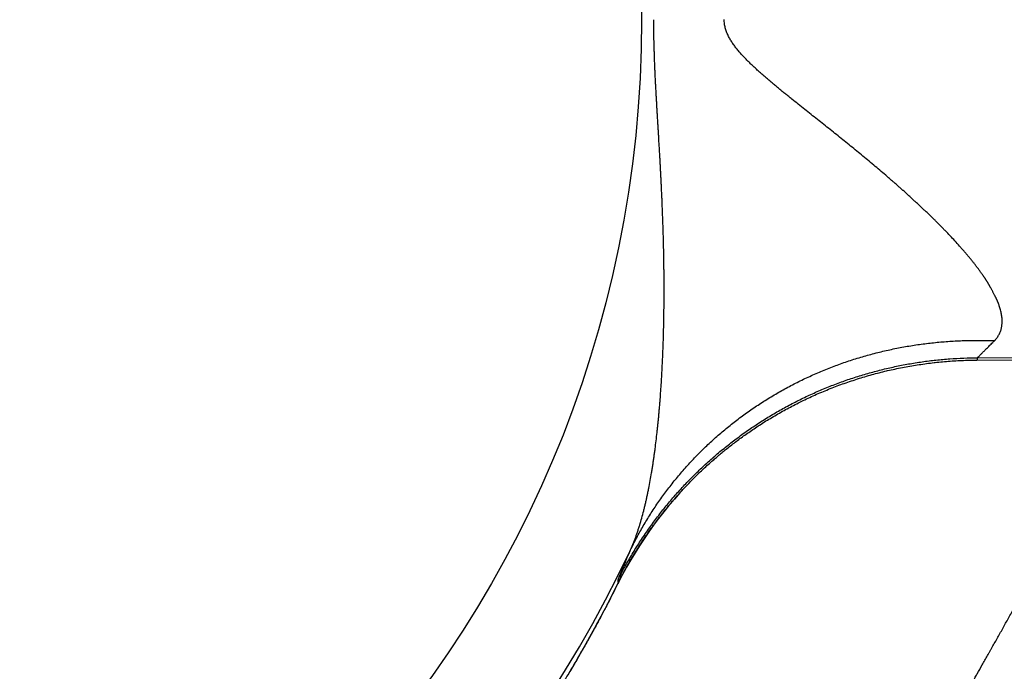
# Model space of a CAD drawing. Header units: millimetres. Extents: x 19 to 574, y -117 to 525.
# Tile 14 of 34: x 386 to 403, y 37 to 48. Entities that reach past the tile are written whole.
import ezdxf

# ---------------------------------------------------------------- set-up
doc = ezdxf.new("R2010")
doc.units = ezdxf.units.MM
doc.header["$LTSCALE"] = 23.1
doc.layers.get('0').update_dxf_attribs({"linetype": 'CONTINUOUS'})

msp = doc.modelspace()

# ---------------------------------------------------------------- linework, layer by layer
at = {"color": 9, "linetype": 'CONTINUOUS'}
for p, q in [((403.016, 41.964), (478.449, 42.453)), ((403.018, 41.923), (403.018, 41.923))]:
    msp.add_line(p, q, dxfattribs=at)
at = {"color": 7, "linetype": 'CONTINUOUS'}
for p, q in [((403.002, 41.923), (478.454, 42.292)), ((401.846, 41.818), (401.878, 41.824)), ((401.878, 41.824), (401.91, 41.829)), ((401.91, 41.829), (401.942, 41.834)), ((401.942, 41.834), (401.975, 41.84)), ((401.975, 41.84), (402.007, 41.845)), ((402.007, 41.845), (402.039, 41.849)), ((402.039, 41.849), (402.072, 41.854)), ((402.072, 41.854), (402.104, 41.859)), ((402.104, 41.859), (402.136, 41.863)), ((402.136, 41.863), (402.169, 41.867)), ((402.169, 41.867), (402.201, 41.871)), ((402.201, 41.871), (402.234, 41.875)), ((402.283, 41.881), (402.315, 41.884)), ((402.315, 41.884), (402.348, 41.888)), ((402.348, 41.888), (402.38, 41.891)), ((402.38, 41.891), (402.413, 41.894)), ((402.413, 41.894), (402.445, 41.897)), ((402.445, 41.897), (402.478, 41.899)), ((402.478, 41.899), (402.511, 41.902)), ((402.511, 41.902), (402.543, 41.905)), ((402.543, 41.905), (402.576, 41.907)), ((402.576, 41.907), (402.609, 41.909)), ((402.609, 41.909), (402.641, 41.911)), ((402.641, 41.911), (402.674, 41.913)), ((402.674, 41.913), (402.707, 41.915)), ((402.707, 41.915), (402.74, 41.916)), ((402.74, 41.916), (402.772, 41.917)), ((402.772, 41.917), (402.805, 41.919)), ((402.805, 41.919), (402.838, 41.92)), ((402.838, 41.92), (402.87, 41.921)), ((402.87, 41.921), (402.903, 41.922)), ((402.903, 41.922), (402.936, 41.922)), ((402.936, 41.922), (402.969, 41.923)), ((402.969, 41.923), (403.002, 41.923)), ((401.1, 41.645), (401.131, 41.654)), ((401.131, 41.654), (401.162, 41.663)), ((401.162, 41.663), (401.194, 41.672)), ((401.194, 41.672), (401.225, 41.68)), ((401.225, 41.68), (401.256, 41.689)), ((401.256, 41.689), (401.288, 41.697)), ((401.288, 41.697), (401.319, 41.705)), ((401.319, 41.705), (401.351, 41.713)), ((401.351, 41.713), (401.383, 41.721)), ((401.383, 41.721), (401.414, 41.729)), ((401.462, 41.74), (401.494, 41.747)), ((401.494, 41.747), (401.525, 41.754)), ((401.525, 41.754), (401.557, 41.762)), ((401.557, 41.762), (401.589, 41.768)), ((401.589, 41.768), (401.621, 41.775)), ((401.621, 41.775), (401.653, 41.782)), ((401.653, 41.782), (401.685, 41.788)), ((401.685, 41.788), (401.717, 41.795)), ((401.717, 41.795), (401.749, 41.801)), ((401.749, 41.801), (401.781, 41.807)), ((401.781, 41.807), (401.813, 41.813)), ((401.813, 41.813), (401.846, 41.818)), ((400.593, 41.477), (400.623, 41.488)), ((400.623, 41.488), (400.654, 41.499)), ((400.654, 41.499), (400.684, 41.51)), ((400.684, 41.51), (400.714, 41.521)), ((400.714, 41.521), (400.745, 41.532)), ((400.745, 41.532), (400.775, 41.542)), ((400.775, 41.542), (400.806, 41.553)), ((400.806, 41.553), (400.837, 41.563)), ((400.883, 41.578), (400.914, 41.588)), ((400.914, 41.588), (400.944, 41.598)), ((400.944, 41.598), (400.975, 41.608)), ((400.975, 41.608), (401.006, 41.617)), ((401.006, 41.617), (401.037, 41.627)), ((401.037, 41.627), (401.069, 41.636)), ((401.069, 41.636), (401.1, 41.645)), ((400.179, 41.306), (400.208, 41.319)), ((400.208, 41.319), (400.237, 41.332)), ((400.237, 41.332), (400.266, 41.344)), ((400.266, 41.344), (400.295, 41.357)), ((400.295, 41.357), (400.325, 41.369)), ((400.325, 41.369), (400.354, 41.382)), ((400.354, 41.382), (400.384, 41.394)), ((400.384, 41.394), (400.414, 41.406)), ((400.414, 41.406), (400.443, 41.418)), ((400.443, 41.418), (400.473, 41.43)), ((400.473, 41.43), (400.503, 41.442)), ((400.503, 41.442), (400.533, 41.454)), ((400.533, 41.454), (400.563, 41.465)), ((400.563, 41.465), (400.593, 41.477)), ((399.811, 41.127), (399.839, 41.141)), ((399.839, 41.141), (399.866, 41.155)), ((399.866, 41.155), (399.894, 41.17)), ((399.894, 41.17), (399.922, 41.184)), ((399.922, 41.184), (399.95, 41.198)), ((399.95, 41.198), (399.979, 41.212)), ((399.979, 41.212), (400.007, 41.225)), ((400.007, 41.225), (400.035, 41.239)), ((400.035, 41.239), (400.064, 41.253)), ((400.064, 41.253), (400.092, 41.266)), ((400.092, 41.266), (400.121, 41.279)), ((400.121, 41.279), (400.15, 41.293)), ((400.15, 41.293), (400.179, 41.306)), ((399.516, 40.963), (399.542, 40.979)), ((399.542, 40.979), (399.569, 40.994)), ((399.569, 40.994), (399.595, 41.009)), ((399.595, 41.009), (399.622, 41.024)), ((399.622, 41.024), (399.648, 41.039)), ((399.648, 41.039), (399.675, 41.054)), ((399.675, 41.054), (399.702, 41.068)), ((399.702, 41.068), (399.729, 41.083)), ((399.729, 41.083), (399.756, 41.098)), ((399.756, 41.098), (399.784, 41.112)), ((399.784, 41.112), (399.811, 41.127)), ((399.229, 40.785), (399.253, 40.801)), ((399.253, 40.801), (399.277, 40.816)), ((399.277, 40.816), (399.301, 40.832)), ((399.338, 40.855), (399.363, 40.871)), ((399.363, 40.871), (399.388, 40.887)), ((399.388, 40.887), (399.414, 40.902)), ((399.414, 40.902), (399.439, 40.917)), ((399.439, 40.917), (399.465, 40.933)), ((399.465, 40.933), (399.49, 40.948)), ((399.49, 40.948), (399.516, 40.963)), ((398.999, 40.628), (399.021, 40.644)), ((399.021, 40.644), (399.043, 40.66)), ((399.043, 40.66), (399.066, 40.675)), ((399.066, 40.675), (399.088, 40.691)), ((399.088, 40.691), (399.111, 40.707)), ((399.111, 40.707), (399.134, 40.722)), ((399.134, 40.722), (399.157, 40.738)), ((399.157, 40.738), (399.181, 40.754)), ((399.181, 40.754), (399.205, 40.77)), ((399.205, 40.77), (399.229, 40.785)), ((398.752, 40.444), (398.771, 40.459)), ((398.771, 40.459), (398.791, 40.475)), ((398.791, 40.475), (398.811, 40.49)), ((398.811, 40.49), (398.831, 40.505)), ((398.831, 40.505), (398.851, 40.52)), ((398.851, 40.52), (398.871, 40.535)), ((398.871, 40.535), (398.892, 40.551)), ((398.892, 40.551), (398.913, 40.566)), ((398.913, 40.566), (398.934, 40.582)), ((398.934, 40.582), (398.955, 40.597)), ((398.955, 40.597), (398.977, 40.613)), ((398.977, 40.613), (398.999, 40.628)), ((398.555, 40.285), (398.572, 40.299)), ((398.572, 40.299), (398.589, 40.313)), ((398.589, 40.313), (398.606, 40.327)), ((398.606, 40.327), (398.624, 40.342)), ((398.624, 40.342), (398.641, 40.356)), ((398.641, 40.356), (398.659, 40.371)), ((398.659, 40.371), (398.677, 40.385)), ((398.677, 40.385), (398.696, 40.4)), ((398.696, 40.4), (398.714, 40.415)), ((398.714, 40.415), (398.733, 40.43)), ((398.733, 40.43), (398.752, 40.444)), ((398.365, 40.118), (398.386, 40.138)), ((398.386, 40.138), (398.407, 40.157)), ((398.407, 40.157), (398.429, 40.176)), ((398.429, 40.176), (398.444, 40.19)), ((398.444, 40.19), (398.46, 40.203)), ((398.46, 40.203), (398.475, 40.216)), ((398.475, 40.216), (398.491, 40.23)), ((398.491, 40.23), (398.506, 40.243)), ((398.506, 40.243), (398.523, 40.257)), ((398.523, 40.257), (398.539, 40.271)), ((398.539, 40.271), (398.555, 40.285)), ((398.176, 39.942), (398.193, 39.958)), ((398.193, 39.958), (398.21, 39.975)), ((398.21, 39.975), (398.228, 39.992)), ((398.228, 39.992), (398.247, 40.009)), ((398.247, 40.009), (398.265, 40.027)), ((398.265, 40.027), (398.284, 40.045)), ((398.284, 40.045), (398.304, 40.063)), ((398.304, 40.063), (398.324, 40.081)), ((398.324, 40.081), (398.344, 40.1)), ((398.344, 40.1), (398.365, 40.118)), ((397.995, 39.757), (398.017, 39.781)), ((398.017, 39.781), (398.04, 39.804)), ((398.04, 39.804), (398.062, 39.828)), ((398.062, 39.828), (398.085, 39.851)), ((398.085, 39.851), (398.108, 39.874)), ((398.108, 39.874), (398.131, 39.897)), ((398.131, 39.897), (398.154, 39.92)), ((398.154, 39.92), (398.176, 39.942)), ((397.851, 39.602), (397.873, 39.626)), ((397.906, 39.662), (397.928, 39.686)), ((397.928, 39.686), (397.95, 39.71)), ((397.95, 39.71), (397.972, 39.734)), ((397.972, 39.734), (397.995, 39.757)), ((397.702, 39.43), (397.723, 39.455)), ((397.723, 39.455), (397.744, 39.48)), ((397.744, 39.48), (397.765, 39.504)), ((397.765, 39.504), (397.787, 39.529)), ((397.787, 39.529), (397.808, 39.553)), ((397.808, 39.553), (397.83, 39.578)), ((397.83, 39.578), (397.851, 39.602)), ((397.559, 39.253), (397.579, 39.279)), ((397.579, 39.279), (397.599, 39.304)), ((397.599, 39.304), (397.619, 39.329)), ((397.619, 39.329), (397.64, 39.355)), ((397.64, 39.355), (397.661, 39.38)), ((397.661, 39.38), (397.681, 39.405)), ((397.681, 39.405), (397.702, 39.43)), ((397.441, 39.098), (397.46, 39.124)), ((397.46, 39.124), (397.48, 39.15)), ((397.48, 39.15), (397.499, 39.176)), ((397.499, 39.176), (397.519, 39.202)), ((397.519, 39.202), (397.539, 39.227)), ((397.539, 39.227), (397.559, 39.253)), ((397.309, 38.913), (397.327, 38.94)), ((397.327, 38.94), (397.346, 38.966)), ((397.346, 38.966), (397.364, 38.993)), ((397.364, 38.993), (397.383, 39.019)), ((397.383, 39.019), (397.402, 39.046)), ((397.402, 39.046), (397.421, 39.072)), ((397.421, 39.072), (397.441, 39.098)), ((397.2, 38.752), (397.218, 38.779)), ((397.218, 38.779), (397.236, 38.806)), ((397.236, 38.806), (397.254, 38.833)), ((397.254, 38.833), (397.272, 38.86)), ((397.272, 38.86), (397.29, 38.887)), ((397.29, 38.887), (397.309, 38.913)), ((397.097, 38.588), (397.114, 38.615)), ((397.114, 38.615), (397.131, 38.643)), ((397.131, 38.643), (397.148, 38.67)), ((397.148, 38.67), (397.165, 38.697)), ((397.165, 38.697), (397.183, 38.725)), ((397.183, 38.725), (397.2, 38.752)), ((396.982, 38.393), (396.998, 38.421)), ((396.998, 38.421), (397.014, 38.449)), ((397.014, 38.449), (397.03, 38.477)), ((397.03, 38.477), (397.047, 38.504)), ((397.047, 38.504), (397.063, 38.532)), ((397.063, 38.532), (397.08, 38.56)), ((397.08, 38.56), (397.097, 38.588)), ((396.889, 38.224), (396.904, 38.252)), ((396.904, 38.252), (396.919, 38.28)), ((396.919, 38.28), (396.935, 38.308)), ((396.935, 38.308), (396.95, 38.337)), ((396.95, 38.337), (396.966, 38.365)), ((396.966, 38.365), (396.982, 38.393)), ((396.761, 37.972), (396.815, 38.081)), ((396.815, 38.081), (396.83, 38.11)), ((396.83, 38.11), (396.844, 38.138)), ((396.844, 38.138), (396.859, 38.167)), ((396.859, 38.167), (396.874, 38.195)), ((396.874, 38.195), (396.889, 38.224)), ((396.717, 37.887), (396.761, 37.972)), ((396.618, 37.694), (396.668, 37.791)), ((396.668, 37.791), (396.717, 37.887)), ((396.516, 37.5), (396.567, 37.598)), ((396.567, 37.598), (396.618, 37.694)), ((396.461, 37.398), (396.516, 37.5)), ((396.348, 37.191), (396.406, 37.297)), ((396.406, 37.297), (396.461, 37.398)), ((396.27, 37.05), (396.286, 37.078)), ((396.286, 37.078), (396.348, 37.191)), ((396.178, 36.886), (396.181, 36.892)), ((396.181, 36.892), (396.184, 36.898)), ((396.189, 36.906), (396.193, 36.912)), ((396.193, 36.912), (396.198, 36.922)), ((396.198, 36.922), (396.202, 36.929)), ((396.202, 36.929), (396.208, 36.94)), ((396.208, 36.94), (396.214, 36.95)), ((396.214, 36.95), (396.217, 36.956)), ((396.217, 36.956), (396.221, 36.963)), ((396.221, 36.963), (396.227, 36.973)), ((396.227, 36.973), (396.235, 36.987)), ((396.235, 36.987), (396.24, 36.997)), ((396.24, 36.997), (396.246, 37.007)), ((396.246, 37.007), (396.249, 37.013)), ((396.249, 37.013), (396.255, 37.023)), ((396.255, 37.023), (396.26, 37.032)), ((396.26, 37.032), (396.27, 37.05)), ((396.078, 36.71), (396.085, 36.722)), ((396.154, 36.844), (396.157, 36.85)), ((396.167, 36.867), (396.17, 36.873)), ((396.17, 36.873), (396.174, 36.88)), ((396.174, 36.88), (396.178, 36.886)), ((396.01, 36.591), (396.011, 36.591)), ((396.012, 36.594), (396.013, 36.595)), ((396.012, 36.593), (396.012, 36.593)), ((396.013, 36.595), (396.013, 36.596)), ((396.014, 36.597), (396.014, 36.598)), ((396.014, 36.598), (396.015, 36.598)), ((396.014, 36.597), (396.014, 36.597)), ((396.015, 36.6), (396.016, 36.601)), ((396.015, 36.599), (396.015, 36.6)), ((396.015, 36.598), (396.015, 36.599)), ((396.016, 36.601), (396.017, 36.602)), ((396.016, 36.601), (396.016, 36.601)), ((396.017, 36.603), (396.018, 36.604)), ((396.017, 36.602), (396.017, 36.603)), ((396.018, 36.605), (396.019, 36.606)), ((396.018, 36.604), (396.018, 36.605)), ((396.019, 36.606), (396.02, 36.608)), ((396.02, 36.608), (396.021, 36.61)), ((396.021, 36.61), (396.022, 36.611)), ((396.022, 36.611), (396.023, 36.613)), ((396.023, 36.613), (396.024, 36.615)), ((396.024, 36.615), (396.025, 36.618)), ((396.025, 36.618), (396.028, 36.621)), ((396.028, 36.621), (396.03, 36.626)), ((396.03, 36.626), (396.033, 36.631)), ((396.033, 36.631), (396.036, 36.637)), ((396.036, 36.637), (396.038, 36.64)), ((396.038, 36.64), (396.04, 36.643)), ((396.04, 36.643), (396.043, 36.648)), ((396.045, 36.653), (396.047, 36.657))]:
    msp.add_line(p, q, dxfattribs=at)
for points in [[(402.234, 41.875), (402.266, 41.879), (402.283, 41.881)], [(401.414, 41.729), (401.446, 41.736), (401.462, 41.74)], [(400.837, 41.563), (400.867, 41.573), (400.883, 41.578)], [(399.301, 40.832), (399.326, 40.848), (399.338, 40.855)], [(397.873, 39.626), (397.895, 39.65), (397.906, 39.662)], [(396.184, 36.898), (396.186, 36.901), (396.189, 36.906)], [(396.085, 36.722), (396.086, 36.725), (396.088, 36.727), (396.089, 36.73), (396.092, 36.735)], [(396.092, 36.735), (396.093, 36.737), (396.095, 36.74), (396.096, 36.743), (396.098, 36.745), (396.099, 36.748), (396.101, 36.751), (396.102, 36.753), (396.106, 36.759)], [(396.106, 36.759), (396.107, 36.762), (396.109, 36.764), (396.11, 36.767), (396.113, 36.772)], [(396.113, 36.772), (396.115, 36.775), (396.117, 36.778), (396.118, 36.781), (396.122, 36.787)], [(396.122, 36.787), (396.124, 36.79), (396.127, 36.796)], [(396.127, 36.796), (396.128, 36.799), (396.13, 36.802), (396.133, 36.807)], [(396.133, 36.807), (396.135, 36.81), (396.138, 36.816)], [(396.138, 36.816), (396.14, 36.82), (396.144, 36.826)], [(396.144, 36.826), (396.145, 36.829), (396.149, 36.835)], [(396.149, 36.835), (396.151, 36.838), (396.154, 36.844)], [(396.157, 36.85), (396.159, 36.852), (396.162, 36.858)], [(396.162, 36.858), (396.164, 36.861), (396.167, 36.867)], [(395.986, 36.546), (395.986, 36.546), (395.986, 36.547), (395.986, 36.547), (395.986, 36.547), (395.986, 36.548), (395.987, 36.548), (395.987, 36.548), (395.987, 36.549), (395.987, 36.549), (395.987, 36.549), (395.988, 36.55), (395.988, 36.55), (395.988, 36.55), (395.988, 36.551), (395.988, 36.551), (395.989, 36.551), (395.989, 36.552), (395.989, 36.553)], [(395.989, 36.553), (395.989, 36.553), (395.99, 36.553), (395.99, 36.554), (395.99, 36.554), (395.99, 36.554), (395.99, 36.555), (395.991, 36.555), (395.991, 36.555), (395.991, 36.556), (395.991, 36.556), (395.991, 36.557), (395.992, 36.557), (395.992, 36.557), (395.992, 36.558), (395.992, 36.558), (395.992, 36.558), (395.993, 36.559), (395.993, 36.559), (395.993, 36.559), (395.993, 36.56), (395.993, 36.56), (395.994, 36.561), (395.999, 36.57)], [(395.999, 36.57), (395.999, 36.57), (395.999, 36.57), (395.999, 36.571), (395.999, 36.571), (396, 36.572), (396, 36.572), (396, 36.572), (396, 36.573), (396, 36.573), (396.001, 36.573), (396.001, 36.573), (396.001, 36.574)], [(396.001, 36.574), (396.001, 36.574), (396.001, 36.575), (396.002, 36.575), (396.002, 36.575), (396.002, 36.576), (396.002, 36.576), (396.002, 36.576), (396.003, 36.577)], [(396.003, 36.577), (396.003, 36.577), (396.003, 36.578), (396.003, 36.578), (396.003, 36.578), (396.004, 36.578), (396.004, 36.579)], [(396.004, 36.579), (396.004, 36.579), (396.004, 36.58), (396.004, 36.58), (396.005, 36.58), (396.005, 36.581)], [(396.005, 36.582), (396.006, 36.583), (396.006, 36.583), (396.006, 36.583)], [(396.005, 36.581), (396.005, 36.581), (396.005, 36.581), (396.005, 36.582), (396.005, 36.582)], [(396.006, 36.583), (396.006, 36.584), (396.007, 36.584), (396.007, 36.584)], [(396.007, 36.585), (396.008, 36.586), (396.008, 36.586)], [(396.007, 36.584), (396.007, 36.585), (396.007, 36.585), (396.007, 36.585)], [(396.008, 36.587), (396.009, 36.588), (396.009, 36.588)], [(396.008, 36.586), (396.008, 36.587), (396.008, 36.587), (396.008, 36.587)], [(396.009, 36.589), (396.01, 36.59), (396.01, 36.59)], [(396.009, 36.588), (396.009, 36.589), (396.009, 36.589)], [(396.01, 36.59), (396.01, 36.59), (396.01, 36.591)], [(396.011, 36.592), (396.011, 36.593), (396.012, 36.593)], [(396.011, 36.591), (396.011, 36.592), (396.011, 36.592)], [(396.012, 36.593), (396.012, 36.594), (396.012, 36.594)], [(396.013, 36.596), (396.013, 36.596), (396.014, 36.597)], [(396.043, 36.648), (396.045, 36.651), (396.045, 36.653)], [(396.047, 36.657), (396.049, 36.66), (396.05, 36.662)], [(396.05, 36.662), (396.052, 36.665), (396.053, 36.667)], [(396.053, 36.667), (396.055, 36.671), (396.056, 36.673), (396.058, 36.674)], [(396.058, 36.674), (396.06, 36.678), (396.061, 36.68), (396.062, 36.682)], [(396.062, 36.682), (396.064, 36.686), (396.065, 36.688), (396.066, 36.69), (396.067, 36.692), (396.068, 36.694), (396.07, 36.696), (396.071, 36.698), (396.072, 36.7)], [(396.072, 36.7), (396.074, 36.704), (396.076, 36.706), (396.077, 36.708), (396.078, 36.71)]]:
    msp.add_lwpolyline(points, dxfattribs=at)
at = {"color": 9, "linetype": 'CONTINUOUS'}
msp.add_circle((377.661, 47.799), 19.554, dxfattribs=at)
at = {"color": 7, "linetype": 'CONTINUOUS'}
for radius, start, end in [(22.5, 43.2932, 316.7068), (21.747, 53.7976, 306.2025)]:
    msp.add_arc((377.661, 47.799), radius, start, end, dxfattribs=at)
at = {"color": 9, "linetype": 'CONTINUOUS'}
for centre, radius, start, end in [((377.661, 47.799), 21.418, 25.384, 334.616), ((403.061, 34.936), 6.994, 134.3052, 153.1549)]:
    msp.add_arc(centre, radius, start, end, dxfattribs=at)
for points, knots in [([(397.011, 38.618), (397.012, 38.62), (397.014, 38.624), (397.017, 38.631), (397.02, 38.637), (397.026, 38.651), (397.035, 38.671), (397.047, 38.698), (397.062, 38.735), (397.081, 38.782), (397.103, 38.838), (397.124, 38.896), (397.144, 38.954), (397.16, 39.003), (397.173, 39.043), (397.192, 39.104), (397.219, 39.196), (397.247, 39.299), (397.268, 39.384), (397.283, 39.448), (397.295, 39.501), (397.305, 39.544), (397.314, 39.588), (397.326, 39.643), (397.343, 39.731), (397.365, 39.842), (397.384, 39.955), (397.399, 40.045), (397.41, 40.114), (397.42, 40.182), (397.43, 40.251), (397.44, 40.321), (397.452, 40.414), (397.467, 40.531), (397.48, 40.648), (397.491, 40.743), (397.498, 40.814), (397.505, 40.885), (397.511, 40.944), (397.515, 40.992), (397.519, 41.04), (397.525, 41.1), (397.531, 41.172), (397.538, 41.268), (397.547, 41.389), (397.555, 41.51), (397.561, 41.607), (397.565, 41.68), (397.569, 41.753), (397.574, 41.851), (397.58, 41.973), (397.588, 42.169), (397.594, 42.366), (397.598, 42.563), (397.601, 42.711), (397.603, 42.859), (397.604, 42.983), (397.604, 43.082), (397.604, 43.181), (397.604, 43.305), (397.603, 43.429), (397.601, 43.529), (397.6, 43.603), (397.6, 43.666), (397.599, 43.715), (397.597, 43.79), (397.595, 43.902), (397.592, 44.027), (397.589, 44.126), (397.586, 44.226), (397.582, 44.351), (397.576, 44.5), (397.571, 44.625), (397.567, 44.725), (397.563, 44.8), (397.56, 44.875), (397.556, 44.949), (397.553, 45.024), (397.549, 45.099), (397.545, 45.174), (397.541, 45.249), (397.537, 45.324), (397.534, 45.386), (397.531, 45.436), (397.528, 45.486), (397.523, 45.574), (397.517, 45.674), (397.511, 45.773), (397.507, 45.848), (397.502, 45.923), (397.498, 45.998), (397.493, 46.073), (397.489, 46.148), (397.484, 46.223), (397.48, 46.298), (397.476, 46.373), (397.471, 46.448), (397.467, 46.523), (397.463, 46.598), (397.459, 46.673), (397.455, 46.748), (397.452, 46.811), (397.45, 46.861), (397.447, 46.911), (397.445, 46.973), (397.441, 47.074), (397.437, 47.174), (397.434, 47.274), (397.431, 47.374), (397.428, 47.499), (397.427, 47.624), (397.426, 47.712), (397.426, 47.762), (397.426, 47.787), (397.426, 47.8)], [0, 0, 0, 0, 0.000772, 0.001567, 0.00236, 0.003154, 0.006343, 0.009549, 0.012771, 0.019264, 0.02582, 0.032437, 0.039114, 0.045848, 0.049237, 0.052641, 0.066402, 0.080377, 0.087439, 0.094547, 0.1017, 0.105292, 0.108895, 0.116135, 0.123417, 0.138096, 0.152914, 0.160369, 0.167855, 0.175368, 0.182908, 0.190476, 0.198071, 0.213333, 0.228685, 0.23639, 0.244115, 0.251858, 0.259617, 0.263503, 0.267393, 0.275186, 0.282994, 0.290817, 0.306505, 0.322243, 0.330129, 0.338026, 0.345934, 0.353852, 0.369717, 0.385618, 0.417512, 0.433501, 0.449514, 0.46555, 0.481607, 0.489642, 0.497682, 0.513774, 0.529881, 0.537941, 0.546003, 0.554069, 0.558103, 0.562138, 0.578285, 0.594442, 0.602524, 0.610609, 0.626785, 0.642969, 0.65916, 0.667258, 0.675358, 0.683459, 0.691562, 0.699666, 0.707771, 0.715877, 0.723985, 0.732093, 0.740203, 0.744258, 0.748313, 0.756425, 0.77265, 0.780764, 0.788879, 0.796994, 0.80511, 0.813226, 0.821344, 0.829461, 0.837579, 0.845698, 0.853817, 0.861936, 0.870056, 0.878176, 0.886296, 0.894417, 0.898477, 0.902538, 0.910659, 0.91878, 0.935023, 0.943145, 0.951267, 0.967511, 0.983755, 0.991878, 0.995939, 1, 1, 1, 1]), ([(403.307, 42.258), (403.311, 42.261), (403.318, 42.268), (403.331, 42.283), (403.347, 42.302), (403.365, 42.326), (403.38, 42.351), (403.394, 42.377), (403.406, 42.404), (403.416, 42.431), (403.425, 42.46), (403.431, 42.489), (403.436, 42.519), (403.439, 42.55), (403.441, 42.582), (403.44, 42.615), (403.438, 42.648), (403.434, 42.682), (403.429, 42.717), (403.422, 42.752), (403.413, 42.789), (403.402, 42.825), (403.392, 42.856), (403.385, 42.878), (403.38, 42.891), (403.377, 42.9), (403.374, 42.908), (403.371, 42.914), (403.369, 42.919), (403.367, 42.924), (403.366, 42.929), (403.364, 42.933), (403.363, 42.936), (403.362, 42.938), (403.361, 42.941), (403.36, 42.943), (403.359, 42.946), (403.358, 42.948), (403.357, 42.951), (403.356, 42.953), (403.355, 42.955), (403.354, 42.958), (403.353, 42.96), (403.351, 42.963), (403.35, 42.965), (403.349, 42.968), (403.348, 42.97), (403.347, 42.973), (403.345, 42.977), (403.342, 42.982), (403.339, 42.989), (403.335, 42.997), (403.329, 43.007), (403.324, 43.016), (403.319, 43.026), (403.312, 43.039), (403.303, 43.056), (403.293, 43.076), (403.282, 43.096), (403.271, 43.116), (403.26, 43.137), (403.249, 43.157), (403.24, 43.175), (403.233, 43.188), (403.227, 43.199), (403.221, 43.209), (403.216, 43.22), (403.211, 43.229), (403.207, 43.236), (403.204, 43.241), (403.201, 43.246), (403.198, 43.251), (403.194, 43.257), (403.19, 43.264), (403.184, 43.272), (403.179, 43.281), (403.174, 43.288), (403.17, 43.295), (403.164, 43.304), (403.157, 43.314), (403.15, 43.325), (403.143, 43.335), (403.136, 43.346), (403.129, 43.357), (403.121, 43.367), (403.114, 43.378), (403.104, 43.392), (403.092, 43.41), (403.077, 43.431), (403.061, 43.453), (403.04, 43.482), (403.013, 43.518), (402.98, 43.561), (402.946, 43.605), (402.911, 43.648), (402.876, 43.692), (402.839, 43.736), (402.802, 43.78), (402.764, 43.824), (402.712, 43.883), (402.645, 43.958), (402.563, 44.047), (402.493, 44.12), (402.436, 44.18), (402.392, 44.224), (402.355, 44.261), (402.326, 44.291), (402.303, 44.314), (402.281, 44.336), (402.258, 44.358), (402.235, 44.38), (402.216, 44.399), (402.201, 44.414), (402.186, 44.429), (402.17, 44.444), (402.155, 44.459), (402.139, 44.473), (402.119, 44.492), (402.096, 44.514), (402.076, 44.532), (402.06, 44.547), (402.044, 44.562), (402.024, 44.58), (402, 44.602), (401.968, 44.632), (401.936, 44.662), (401.908, 44.688), (401.892, 44.703), (401.876, 44.718), (401.856, 44.737), (401.832, 44.759), (401.811, 44.778), (401.795, 44.793), (401.77, 44.815), (401.746, 44.837), (401.721, 44.859), (401.708, 44.87), (401.696, 44.881), (401.683, 44.892), (401.671, 44.904), (401.658, 44.915), (401.646, 44.926), (401.629, 44.94), (401.608, 44.959), (401.583, 44.981), (401.557, 45.003), (401.523, 45.033), (401.481, 45.07), (401.412, 45.129), (401.326, 45.202), (401.222, 45.29), (401.117, 45.378), (400.975, 45.495), (400.832, 45.612), (400.688, 45.728), (400.58, 45.815), (400.471, 45.903), (400.361, 45.99), (400.251, 46.077), (400.141, 46.164), (400.031, 46.252), (399.92, 46.34), (399.828, 46.414), (399.755, 46.473), (399.7, 46.517), (399.645, 46.562), (399.59, 46.607), (399.536, 46.652), (399.481, 46.698), (399.427, 46.743), (399.373, 46.79), (399.319, 46.836), (399.266, 46.883), (399.213, 46.931), (399.161, 46.979), (399.109, 47.028), (399.066, 47.069), (399.033, 47.103), (399, 47.137), (398.959, 47.18), (398.911, 47.233), (398.865, 47.288), (398.829, 47.335), (398.801, 47.373), (398.78, 47.403), (398.761, 47.433), (398.742, 47.463), (398.725, 47.494), (398.709, 47.526), (398.694, 47.559), (398.681, 47.592), (398.669, 47.626), (398.659, 47.66), (398.652, 47.695), (398.646, 47.73), (398.643, 47.766), (398.642, 47.79), (398.642, 47.802)], [0, 0, 0, 0, 0.002013, 0.004007, 0.007949, 0.011842, 0.015704, 0.019551, 0.023401, 0.027271, 0.031175, 0.03513, 0.039149, 0.043247, 0.047433, 0.051719, 0.056114, 0.060625, 0.065258, 0.070017, 0.074907, 0.079931, 0.08509, 0.08772, 0.089049, 0.090385, 0.09173, 0.092406, 0.093084, 0.093764, 0.094447, 0.095131, 0.095474, 0.095818, 0.096162, 0.096506, 0.096851, 0.097196, 0.097542, 0.097889, 0.098236, 0.098583, 0.098932, 0.099281, 0.099632, 0.099984, 0.100337, 0.100691, 0.101403, 0.102118, 0.102837, 0.104282, 0.105736, 0.107195, 0.10866, 0.110131, 0.113089, 0.116069, 0.119072, 0.122097, 0.125145, 0.128215, 0.131308, 0.132863, 0.134423, 0.135989, 0.137562, 0.139145, 0.139941, 0.140739, 0.141542, 0.142348, 0.143157, 0.14397, 0.145603, 0.147245, 0.148069, 0.148894, 0.150547, 0.152207, 0.153873, 0.155546, 0.157226, 0.158913, 0.160606, 0.162307, 0.164013, 0.167446, 0.170905, 0.174388, 0.177896, 0.184985, 0.192167, 0.199439, 0.206797, 0.214239, 0.221761, 0.22936, 0.237034, 0.244778, 0.260468, 0.276412, 0.292588, 0.300758, 0.30898, 0.317251, 0.321405, 0.32557, 0.329746, 0.333934, 0.338133, 0.342342, 0.344451, 0.346562, 0.350791, 0.35291, 0.355033, 0.359289, 0.363558, 0.367837, 0.369979, 0.372124, 0.376417, 0.380716, 0.385023, 0.393654, 0.39798, 0.400145, 0.402312, 0.40665, 0.410997, 0.415354, 0.417536, 0.41972, 0.428482, 0.430677, 0.432874, 0.435072, 0.437272, 0.439473, 0.441676, 0.443881, 0.446088, 0.450505, 0.454929, 0.45936, 0.463796, 0.472687, 0.4816, 0.499493, 0.517467, 0.535517, 0.553637, 0.590065, 0.608364, 0.626714, 0.64511, 0.66355, 0.68203, 0.700547, 0.719097, 0.737679, 0.756289, 0.765604, 0.774926, 0.784253, 0.793587, 0.802925, 0.81227, 0.821619, 0.830973, 0.840332, 0.849695, 0.859062, 0.868434, 0.87781, 0.887189, 0.89188, 0.896572, 0.905959, 0.915349, 0.924742, 0.934139, 0.938839, 0.943539, 0.94824, 0.952943, 0.957646, 0.962349, 0.967054, 0.971759, 0.976465, 0.981171, 0.985878, 0.990585, 0.995292, 1, 1, 1, 1]), ([(397.011, 38.618), (397.045, 38.688), (397.115, 38.829), (397.229, 39.035), (397.35, 39.237), (397.479, 39.434), (397.616, 39.626), (397.76, 39.813), (397.911, 39.995), (398.069, 40.171), (398.233, 40.341), (398.404, 40.506), (398.582, 40.664), (398.766, 40.815), (398.955, 40.96), (399.15, 41.098), (399.351, 41.229), (399.556, 41.353), (399.766, 41.47), (399.981, 41.579), (400.201, 41.68), (400.424, 41.774), (400.651, 41.86), (400.881, 41.937), (401.115, 42.007), (401.351, 42.069), (401.59, 42.122), (401.831, 42.167), (402.074, 42.203), (402.319, 42.231), (402.565, 42.251), (402.812, 42.262), (403.059, 42.265), (403.224, 42.261), (403.307, 42.258)], [0, 0, 0, 0, 0.030542, 0.061093, 0.091658, 0.122243, 0.152852, 0.18349, 0.214162, 0.244873, 0.275626, 0.306426, 0.337276, 0.36818, 0.399141, 0.430161, 0.461245, 0.492393, 0.523607, 0.55489, 0.586241, 0.617663, 0.649156, 0.680719, 0.712352, 0.744055, 0.775827, 0.807666, 0.839571, 0.871539, 0.903569, 0.935658, 0.967802, 1, 1, 1, 1]), ([(403.016, 41.964), (403.017, 41.965), (403.019, 41.967), (403.021, 41.97), (403.025, 41.973), (403.028, 41.978), (403.033, 41.982), (403.039, 41.989), (403.048, 41.999), (403.061, 42.011), (403.075, 42.026), (403.091, 42.042), (403.109, 42.06), (403.129, 42.079), (403.158, 42.108), (403.198, 42.148), (403.241, 42.191), (403.273, 42.223), (403.292, 42.243), (403.302, 42.253), (403.307, 42.258)], [0, 0, 0, 0, 0.008593, 0.018765, 0.030509, 0.04382, 0.05869, 0.075108, 0.112545, 0.156033, 0.205461, 0.260712, 0.321668, 0.388212, 0.460228, 0.620184, 0.800473, 0.897898, 0.948372, 1, 1, 1, 1]), ([(396.808, 38.128), (396.844, 38.2), (396.918, 38.341), (397.037, 38.549), (397.164, 38.753), (397.297, 38.953), (397.437, 39.147), (397.583, 39.337), (397.736, 39.522), (397.895, 39.702), (398.06, 39.875), (398.232, 40.044), (398.408, 40.206), (398.591, 40.362), (398.778, 40.511), (398.971, 40.654), (399.168, 40.791), (399.37, 40.92), (399.576, 41.043), (399.787, 41.158), (400.001, 41.267), (400.219, 41.367), (400.44, 41.461), (400.664, 41.546), (400.891, 41.624), (401.121, 41.694), (401.353, 41.756), (401.587, 41.811), (401.822, 41.857), (402.059, 41.895), (402.297, 41.925), (402.537, 41.946), (402.776, 41.96), (402.936, 41.963), (403.016, 41.964)], [0, 0, 0, 0, 0.031232, 0.062465, 0.093699, 0.124934, 0.156169, 0.187405, 0.218643, 0.249881, 0.281121, 0.312362, 0.343604, 0.374847, 0.406092, 0.437338, 0.468585, 0.499834, 0.531085, 0.562336, 0.593589, 0.624844, 0.6561, 0.687358, 0.718616, 0.749877, 0.781138, 0.812401, 0.843665, 0.87493, 0.906196, 0.937463, 0.968731, 1, 1, 1, 1]), ([(401.778, 33.816), (401.778, 33.816), (401.778, 33.816), (401.778, 33.816), (401.778, 33.816), (401.779, 33.816), (401.779, 33.816), (401.779, 33.816), (401.779, 33.817), (401.779, 33.817), (401.779, 33.818), (401.779, 33.819), (401.778, 33.82), (401.778, 33.821), (401.778, 33.823), (401.778, 33.824), (401.777, 33.826), (401.777, 33.829), (401.777, 33.833), (401.776, 33.839), (401.775, 33.845), (401.775, 33.852), (401.775, 33.859), (401.774, 33.868), (401.774, 33.877), (401.774, 33.887), (401.774, 33.898), (401.775, 33.909), (401.776, 33.922), (401.777, 33.935), (401.778, 33.949), (401.78, 33.964), (401.783, 33.979), (401.785, 33.993), (401.787, 34.004), (401.788, 34.013), (401.79, 34.022), (401.792, 34.034), (401.796, 34.051), (401.8, 34.07), (401.804, 34.088), (401.808, 34.102), (401.81, 34.113), (401.813, 34.124), (401.816, 34.135), (401.82, 34.147), (401.824, 34.163), (401.83, 34.183), (401.838, 34.208), (401.847, 34.235), (401.856, 34.262), (401.867, 34.29), (401.877, 34.319), (401.889, 34.349), (401.901, 34.38), (401.914, 34.411), (401.928, 34.444), (401.94, 34.472), (401.95, 34.495), (401.956, 34.51), (401.962, 34.522), (401.967, 34.534), (401.974, 34.549), (401.982, 34.567), (401.993, 34.592), (402.008, 34.624), (402.026, 34.663), (402.045, 34.703), (402.065, 34.744), (402.086, 34.786), (402.107, 34.83), (402.129, 34.874), (402.152, 34.92), (402.175, 34.966), (402.195, 35.006), (402.211, 35.038), (402.228, 35.071), (402.245, 35.104), (402.263, 35.138), (402.276, 35.163), (402.289, 35.189), (402.308, 35.224), (402.331, 35.269), (402.36, 35.323), (402.389, 35.379), (402.42, 35.436), (402.451, 35.493), (402.482, 35.552), (402.515, 35.613), (402.543, 35.664), (402.565, 35.705), (402.588, 35.747), (402.617, 35.8), (402.653, 35.865), (402.689, 35.932), (402.72, 35.988), (402.745, 36.033), (402.764, 36.067), (402.784, 36.102), (402.81, 36.149), (402.843, 36.209), (402.883, 36.281), (402.924, 36.354), (402.966, 36.429), (403.024, 36.531), (403.082, 36.635), (403.142, 36.741), (403.179, 36.808), (403.21, 36.862), (403.233, 36.903), (403.257, 36.945), (403.289, 37.001), (403.329, 37.072), (403.394, 37.187), (403.459, 37.304), (403.525, 37.423), (403.576, 37.514), (403.626, 37.606), (403.677, 37.7), (403.729, 37.795), (403.781, 37.891), (403.824, 37.972), (403.854, 38.029), (403.871, 38.062), (403.885, 38.087), (403.898, 38.111), (403.911, 38.136), (403.924, 38.161), (403.937, 38.187), (403.95, 38.212), (403.967, 38.246), (403.998, 38.305), (404.042, 38.391), (404.094, 38.495), (404.146, 38.601), (404.198, 38.707), (404.249, 38.815), (404.301, 38.925), (404.352, 39.036), (404.403, 39.148), (404.446, 39.242), (404.479, 39.318), (404.505, 39.376), (404.53, 39.433), (404.551, 39.482), (404.568, 39.521), (404.58, 39.55), (404.593, 39.579), (404.605, 39.609), (404.618, 39.638), (404.634, 39.678), (404.655, 39.727), (404.679, 39.787), (404.712, 39.868), (404.752, 39.969), (404.799, 40.092), (404.845, 40.216), (404.89, 40.341), (404.935, 40.468), (404.979, 40.595), (405.021, 40.724), (405.063, 40.854), (405.104, 40.986), (405.138, 41.096), (405.164, 41.185), (405.184, 41.252), (405.2, 41.307), (405.212, 41.352), (405.225, 41.397), (405.241, 41.454), (405.266, 41.544), (405.296, 41.658), (405.332, 41.796), (405.355, 41.888), (405.366, 41.934)], [0, 0, 0, 0, 0.000021, 0.000041, 0.000061, 0.000083, 0.000108, 0.000136, 0.000168, 0.000205, 0.000293, 0.000402, 0.000531, 0.000681, 0.000852, 0.001043, 0.001254, 0.001485, 0.00201, 0.002617, 0.003308, 0.004082, 0.004941, 0.005886, 0.006918, 0.008037, 0.009245, 0.010544, 0.011934, 0.013418, 0.014997, 0.016672, 0.018445, 0.020317, 0.021291, 0.02229, 0.023314, 0.024365, 0.026546, 0.028832, 0.031227, 0.032465, 0.033731, 0.035024, 0.036345, 0.037695, 0.039074, 0.04192, 0.044887, 0.047975, 0.051188, 0.054526, 0.057993, 0.061589, 0.065317, 0.069178, 0.073173, 0.077302, 0.079417, 0.081567, 0.082654, 0.083751, 0.08597, 0.088225, 0.090515, 0.095203, 0.100033, 0.105006, 0.110123, 0.115383, 0.120789, 0.12634, 0.132037, 0.13788, 0.143867, 0.146915, 0.15, 0.156281, 0.159477, 0.162712, 0.165985, 0.169297, 0.176037, 0.182931, 0.18998, 0.197185, 0.204545, 0.212061, 0.219734, 0.227564, 0.231538, 0.235552, 0.2437, 0.252009, 0.260477, 0.269106, 0.273481, 0.277896, 0.282352, 0.286848, 0.295963, 0.305241, 0.314683, 0.324288, 0.334056, 0.354081, 0.364337, 0.374755, 0.380024, 0.385333, 0.390683, 0.396073, 0.406969, 0.418021, 0.440581, 0.452086, 0.463739, 0.475538, 0.487483, 0.499572, 0.511804, 0.524177, 0.530417, 0.53355, 0.536691, 0.539842, 0.543001, 0.546168, 0.549344, 0.552528, 0.55572, 0.562129, 0.575044, 0.588089, 0.601262, 0.614563, 0.627992, 0.641546, 0.655227, 0.669032, 0.68296, 0.68997, 0.697011, 0.704082, 0.711183, 0.714745, 0.718315, 0.721892, 0.725476, 0.729067, 0.732666, 0.739883, 0.747127, 0.754399, 0.769023, 0.783753, 0.798587, 0.813524, 0.82856, 0.843694, 0.858925, 0.87425, 0.889667, 0.905174, 0.912961, 0.920769, 0.928599, 0.932522, 0.936451, 0.944323, 0.952216, 0.968064, 0.983993, 1, 1, 1, 1]), ([(403.018, 41.923), (403.017, 41.923), (403.017, 41.923), (403.017, 41.923), (403.016, 41.923), (403.016, 41.924), (403.016, 41.924), (403.015, 41.925), (403.015, 41.926), (403.015, 41.927), (403.014, 41.929), (403.014, 41.931), (403.014, 41.934), (403.014, 41.936), (403.014, 41.939), (403.014, 41.943), (403.015, 41.948), (403.015, 41.955), (403.016, 41.961), (403.016, 41.964)], [0, 0, 0, 0, 0.009794, 0.019541, 0.029613, 0.040348, 0.052029, 0.064873, 0.094645, 0.130585, 0.173187, 0.222749, 0.279459, 0.343446, 0.414797, 0.493573, 0.57982, 0.774834, 1, 1, 1, 1]), ([(397.011, 38.618), (396.996, 38.584), (396.975, 38.536), (396.948, 38.473), (396.929, 38.43), (396.912, 38.389), (396.896, 38.352), (396.881, 38.317), (396.867, 38.285), (396.855, 38.256), (396.844, 38.23), (396.835, 38.206), (396.828, 38.188), (396.823, 38.175), (396.82, 38.166), (396.817, 38.158), (396.814, 38.151), (396.812, 38.144), (396.81, 38.138), (396.809, 38.133), (396.808, 38.13), (396.808, 38.128)], [0, 0, 0, 0, 0.205658, 0.299932, 0.388474, 0.471259, 0.548266, 0.619484, 0.68491, 0.744543, 0.798381, 0.846425, 0.888679, 0.907636, 0.925148, 0.941216, 0.955843, 0.969031, 0.980783, 0.991103, 1, 1, 1, 1]), ([(396.821, 38.094), (396.817, 38.087), (396.81, 38.073), (396.795, 38.044), (396.77, 37.993), (396.72, 37.895), (396.664, 37.784), (396.607, 37.676), (396.552, 37.571), (396.484, 37.444), (396.417, 37.32), (396.364, 37.224), (396.313, 37.133), (396.264, 37.044), (396.215, 36.958), (396.168, 36.876), (396.113, 36.779), (396.029, 36.635), (395.901, 36.419), (395.765, 36.194), (395.643, 35.995), (395.576, 35.887), (395.526, 35.807), (395.479, 35.733), (395.424, 35.645), (395.369, 35.56), (395.328, 35.494), (395.297, 35.446), (395.272, 35.407), (395.254, 35.38), (395.244, 35.364), (395.236, 35.353), (395.23, 35.343), (395.225, 35.335), (395.221, 35.33), (395.217, 35.324), (395.214, 35.319), (395.212, 35.315), (395.209, 35.311), (395.206, 35.306), (395.202, 35.3), (395.197, 35.292), (395.19, 35.282), (395.183, 35.271), (395.172, 35.255), (395.159, 35.235), (395.138, 35.203), (395.112, 35.163), (395.08, 35.116), (395.037, 35.052), (394.983, 34.973), (394.917, 34.877), (394.85, 34.781), (394.783, 34.685), (394.714, 34.588), (394.62, 34.458), (394.5, 34.295), (394.352, 34.099), (394.199, 33.901), (394.041, 33.702), (393.878, 33.502), (393.651, 33.23), (393.414, 32.957), (393.167, 32.684), (392.973, 32.475), (392.771, 32.264), (392.488, 31.976), (392.111, 31.609), (391.711, 31.244), (391.414, 30.986), (391.235, 30.835), (391.049, 30.68), (390.857, 30.524), (390.659, 30.368), (390.557, 30.29), (390.506, 30.251)], [0, 0, 0, 0, 0.002414, 0.004812, 0.009581, 0.019004, 0.037367, 0.046317, 0.055132, 0.072327, 0.088836, 0.09682, 0.104622, 0.119642, 0.126858, 0.133872, 0.147324, 0.160015, 0.183125, 0.221447, 0.237563, 0.252142, 0.258957, 0.265503, 0.277932, 0.289661, 0.295325, 0.300888, 0.30638, 0.309109, 0.310474, 0.311834, 0.313192, 0.313886, 0.314581, 0.315258, 0.315931, 0.316274, 0.316625, 0.317328, 0.318027, 0.318718, 0.320109, 0.321508, 0.32291, 0.325719, 0.328533, 0.334167, 0.339804, 0.345448, 0.356779, 0.368194, 0.379703, 0.391302, 0.402989, 0.414765, 0.438584, 0.462775, 0.487355, 0.512348, 0.537777, 0.563672, 0.616953, 0.644414, 0.67248, 0.701194, 0.730608, 0.791776, 0.856536, 0.89048, 0.907888, 0.925613, 0.962071, 0.980845, 1, 1, 1, 1]), ([(396.808, 38.128), (396.807, 38.126), (396.806, 38.122), (396.805, 38.116), (396.804, 38.111), (396.804, 38.106), (396.804, 38.102), (396.804, 38.1), (396.804, 38.098), (396.804, 38.096), (396.804, 38.095), (396.804, 38.094), (396.805, 38.093), (396.805, 38.092), (396.806, 38.091), (396.806, 38.09), (396.807, 38.09), (396.808, 38.089), (396.809, 38.089), (396.81, 38.089), (396.811, 38.089), (396.812, 38.089), (396.813, 38.089), (396.814, 38.09), (396.815, 38.09), (396.817, 38.091), (396.818, 38.093), (396.82, 38.094), (396.821, 38.094)], [0, 0, 0, 0, 0.11978, 0.228157, 0.325236, 0.411162, 0.486148, 0.51964, 0.550532, 0.578894, 0.604819, 0.628425, 0.649869, 0.66936, 0.687174, 0.703671, 0.719303, 0.734595, 0.750107, 0.766379, 0.783881, 0.802998, 0.82403, 0.847203, 0.87269, 0.900622, 0.931103, 1, 1, 1, 1]), ([(396.821, 38.094), (396.82, 38.092), (396.818, 38.087), (396.814, 38.078), (396.811, 38.071), (396.808, 38.067)], [0, 0, 0, 0, 0.250857, 0.500526, 1, 1, 1, 1])]:
    msp.add_open_spline(points, degree=3, knots=knots, dxfattribs=at)

doc.saveas('drawing.dxf')
